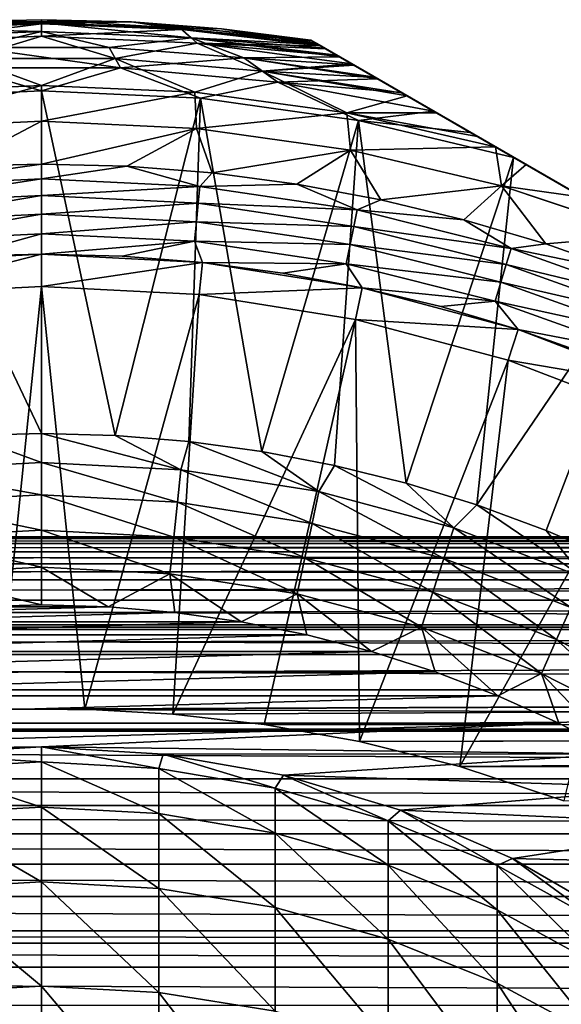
# Model space of a CAD drawing. Header units: metres. Extents: x -109 to 109, y -505 to 40.
# Tile 194 of 256: x -0.27 to 6.44, y -31.19 to -19. Entities that reach past the tile are written whole.
import ezdxf

# ---------------------------------------------------------------- set-up
doc = ezdxf.new("R2010")
doc.units = ezdxf.units.M
doc.layers.add('solid_K244224000C74', color=7, linetype='CONTINUOUS')

msp = doc.modelspace()

# ---------------------------------------------------------------- linework, layer by layer
at = {"layer": 'solid_K244224000C74'}
for points in [[(0, -19, 68.857361), (1.115605, -19.028303, 68.857361), (-1.115605, -19.028303, 53.269997)], [(-1.115605, -19.028303, 68.857361), (0, -19, 68.857361), (-1.115605, -19.028303, 53.269997)], [(0, -19.036936, 69.32666), (0, -19, 68.857361), (-1.115605, -19.028303, 68.857361)], [(1.719076, -19.104315, 69.32666), (1.115605, -19.028303, 68.857361), (0, -19, 68.857361)], [(1.719076, -19.104315, 69.32666), (0, -19, 68.857361), (0, -19.036936, 69.32666)], [(-1.930578, -19.291582, 51.584679), (-1.737776, -19.120312, 52.423187), (0, -19.051409, 52.423187)], [(0, -19.205906, 51.584679), (-1.930578, -19.291582, 51.584679), (0, -19.051409, 52.423187)], [(-1.719076, -19.104315, 69.32666), (-1.856246, -19.225956, 69.784859), (0.000001, -19.146976, 69.784859)], [(0, -19.051409, 52.423187), (-1.737776, -19.120312, 52.423187), (-1.115605, -19.028303, 53.269997)], [(0, -19.036936, 69.32666), (-1.115605, -19.028303, 68.857361), (-1.719076, -19.104315, 69.32666)], [(0, -19.036936, 69.32666), (-1.719076, -19.104315, 69.32666), (0.000001, -19.146976, 69.784859)], [(0, -19.051409, 52.423187), (-1.115605, -19.028303, 53.269997), (1.115605, -19.028303, 53.269997)], [(1.115605, -19.028303, 68.857361), (1.115605, -19.028303, 53.269997), (-1.115605, -19.028303, 53.269997)], [(1.737776, -19.120312, 52.423187), (0, -19.051409, 52.423187), (1.115605, -19.028303, 53.269997)], [(0, -19.036936, 69.32666), (0.000001, -19.146976, 69.784859), (1.856249, -19.225956, 69.784859)], [(1.719076, -19.104315, 69.32666), (0, -19.036936, 69.32666), (1.856249, -19.225956, 69.784859)], [(0, -19.205906, 51.584679), (0, -19.051409, 52.423187), (1.737776, -19.120312, 52.423187)], [(1.930578, -19.291582, 51.584679), (0, -19.205906, 51.584679), (1.737776, -19.120312, 52.423187)], [(1.115605, -19.028303, 53.269997), (3.335342, -19.254299, 68.857361), (3.335342, -19.254299, 53.269997)], [(2.22834, -19.113144, 68.857361), (3.335342, -19.254299, 68.857361), (1.115605, -19.028303, 53.269997)], [(1.737776, -19.120312, 52.423187), (1.115605, -19.028303, 53.269997), (3.335342, -19.254299, 53.269997)], [(1.115605, -19.028303, 68.857361), (2.22834, -19.113144, 68.857361), (1.115605, -19.028303, 53.269997)], [(1.719076, -19.104315, 69.32666), (2.22834, -19.113144, 68.857361), (1.115605, -19.028303, 68.857361)], [(1.719076, -19.104315, 69.32666), (3.423628, -19.305271, 69.32576), (2.22834, -19.113144, 68.857361)], [(1.719076, -19.104315, 69.32666), (1.856249, -19.225956, 69.784859), (3.423628, -19.305271, 69.32576)], [(1.737776, -19.120312, 52.423187), (3.335342, -19.254299, 53.269997), (3.355097, -19.265705, 52.929695)], [(1.737776, -19.120312, 52.423187), (3.355097, -19.265705, 52.929695), (3.415109, -19.300354, 52.58812)], [(1.737776, -19.120312, 52.423187), (3.415109, -19.300354, 52.58812), (3.458792, -19.325573, 52.423935)], [(1.930578, -19.291582, 51.584679), (1.737776, -19.120312, 52.423187), (3.458792, -19.325573, 52.423935)], [(2.22834, -19.113144, 68.857361), (3.423628, -19.305271, 69.32576), (3.40806, -19.296284, 69.282707)], [(2.22834, -19.113144, 68.857361), (3.40806, -19.296284, 69.282707), (3.353005, -19.264498, 69.067734)], [(2.22834, -19.113144, 68.857361), (3.353005, -19.264498, 69.067734), (3.335342, -19.254299, 68.857361)], [(-0.913091, -19.480564, 50.771175), (-1.930578, -19.291582, 51.584679), (0, -19.205906, 51.584679)], [(0.000001, -19.146976, 69.784859), (-1.856246, -19.225956, 69.784859), (-0.837698, -19.343603, 70.220169)], [(0.913091, -19.480564, 50.771175), (-0.913091, -19.480564, 50.771175), (0, -19.205906, 51.584679)], [(0.000001, -19.146976, 69.784859), (-0.837698, -19.343603, 70.220169), (0.837695, -19.343603, 70.220169)], [(0.913091, -19.480564, 50.771175), (0, -19.205906, 51.584679), (1.930578, -19.291582, 51.584679)], [(1.856249, -19.225956, 69.784859), (0.000001, -19.146976, 69.784859), (0.837695, -19.343603, 70.220169)], [(1.856249, -19.225956, 69.784859), (0.837695, -19.343603, 70.220169), (2.508081, -19.473022, 70.220169)], [(1.856249, -19.225956, 69.784859), (3.693843, -19.461281, 69.784462), (3.656061, -19.439466, 69.736313)], [(1.856249, -19.225956, 69.784859), (2.508081, -19.473022, 70.220169), (3.693843, -19.461281, 69.784462)], [(1.856249, -19.225956, 69.784859), (3.656061, -19.439466, 69.736313), (3.506612, -19.353182, 69.505981)], [(1.856249, -19.225956, 69.784859), (3.506612, -19.353182, 69.505981), (3.423628, -19.305271, 69.32576)], [(-0.837698, -19.343603, 70.220169), (-0.978901, -19.596153, 70.621857), (0.978891, -19.596153, 70.621857)], [(0.837695, -19.343603, 70.220169), (-0.837698, -19.343603, 70.220169), (0.978891, -19.596153, 70.621857)], [(2.508081, -19.473022, 70.220169), (0.837695, -19.343603, 70.220169), (0.978891, -19.596153, 70.621857)], [(2.732709, -19.63526, 50.771175), (0.913091, -19.480564, 50.771175), (1.930578, -19.291582, 51.584679)], [(1.930578, -19.291582, 51.584679), (3.458792, -19.325573, 52.423935), (3.51819, -19.359867, 52.242714)], [(1.930578, -19.291582, 51.584679), (3.51819, -19.359867, 52.242714), (3.668251, -19.446505, 51.8936)], [(1.930578, -19.291582, 51.584679), (3.668251, -19.446505, 51.8936), (3.842588, -19.547157, 51.585159)], [(2.732709, -19.63526, 50.771175), (1.930578, -19.291582, 51.584679), (3.842588, -19.547157, 51.585159)], [(3.335342, -19.254299, 68.857361), (17.164658, -27.238659, 68.857361), (17.164658, -27.238659, 53.269997)], [(3.335342, -19.254299, 68.857361), (3.353005, -19.264498, 69.067734), (17.164658, -27.238659, 68.857361)], [(3.335342, -19.254299, 53.269997), (3.335342, -19.254299, 68.857361), (17.164658, -27.238659, 53.269997)], [(17.144903, -27.227253, 52.929695), (3.335342, -19.254299, 53.269997), (17.164658, -27.238659, 53.269997)], [(17.144903, -27.227253, 52.929695), (3.355097, -19.265705, 52.929695), (3.335342, -19.254299, 53.269997)], [(3.353005, -19.264498, 69.067734), (17.146996, -27.22846, 69.067726), (17.164658, -27.238659, 68.857361)], [(3.353005, -19.264498, 69.067734), (3.40806, -19.296284, 69.282707), (17.146996, -27.22846, 69.067726)], [(17.08489, -27.192606, 52.58812), (3.415109, -19.300354, 52.58812), (3.355097, -19.265705, 52.929695)], [(17.144903, -27.227253, 52.929695), (17.08489, -27.192606, 52.58812), (3.355097, -19.265705, 52.929695)], [(3.40806, -19.296284, 69.282707), (17.091932, -27.196671, 69.282722), (17.146996, -27.22846, 69.067726)], [(3.40806, -19.296284, 69.282707), (3.423628, -19.305271, 69.32576), (17.091932, -27.196671, 69.282722)], [(17.041208, -27.167385, 52.423935), (3.458792, -19.325573, 52.423935), (3.415109, -19.300354, 52.58812)], [(17.08489, -27.192606, 52.58812), (17.041208, -27.167385, 52.423935), (3.415109, -19.300354, 52.58812)], [(3.423628, -19.305271, 69.32576), (17.07637, -27.187685, 69.32576), (17.091932, -27.196671, 69.282722)], [(3.423628, -19.305271, 69.32576), (3.506612, -19.353182, 69.505981), (17.07637, -27.187685, 69.32576)], [(16.98181, -27.133091, 52.242714), (3.51819, -19.359867, 52.242714), (3.458792, -19.325573, 52.423935)], [(17.041208, -27.167385, 52.423935), (16.98181, -27.133091, 52.242714), (3.458792, -19.325573, 52.423935)], [(3.506612, -19.353182, 69.505981), (16.993364, -27.139763, 69.506027), (17.07637, -27.187685, 69.32576)], [(3.506612, -19.353182, 69.505981), (3.656061, -19.439466, 69.736313), (16.993364, -27.139763, 69.506027)], [(16.831749, -27.046453, 51.8936), (3.668251, -19.446505, 51.8936), (3.51819, -19.359867, 52.242714)], [(16.98181, -27.133091, 52.242714), (16.831749, -27.046453, 51.8936), (3.51819, -19.359867, 52.242714)], [(0, -19.813505, 49.994743), (-1.898869, -19.898771, 49.994743), (-0.913091, -19.480564, 50.771175)], [(0, -19.813505, 49.994743), (-0.913091, -19.480564, 50.771175), (0.913091, -19.480564, 50.771175)], [(1.898869, -19.898771, 49.994743), (0, -19.813505, 49.994743), (0.913091, -19.480564, 50.771175)], [(1.898869, -19.898771, 49.994743), (0.913091, -19.480564, 50.771175), (2.732709, -19.63526, 50.771175)], [(2.508081, -19.473022, 70.220169), (0.978891, -19.596153, 70.621857), (2.92851, -19.774857, 70.621857)], [(2.508081, -19.473022, 70.220169), (3.861831, -19.558268, 69.968246), (3.693843, -19.461281, 69.784462)], [(2.508081, -19.473022, 70.220169), (4.159984, -19.730406, 70.220238), (4.127224, -19.711493, 70.195801)], [(2.508081, -19.473022, 70.220169), (2.92851, -19.774857, 70.621857), (4.159984, -19.730406, 70.220238)], [(2.508081, -19.473022, 70.220169), (4.127224, -19.711493, 70.195801), (3.861831, -19.558268, 69.968246)], [(3.656061, -19.439466, 69.736313), (16.84392, -27.05348, 69.736336), (16.993364, -27.139763, 69.506027)], [(3.656061, -19.439466, 69.736313), (3.693843, -19.461281, 69.784462), (16.84392, -27.05348, 69.736336)], [(16.657412, -26.945801, 51.585159), (3.842588, -19.547157, 51.585159), (3.668251, -19.446505, 51.8936)], [(16.831749, -27.046453, 51.8936), (16.657412, -26.945801, 51.585159), (3.668251, -19.446505, 51.8936)], [(3.693843, -19.461281, 69.784462), (16.806156, -27.031677, 69.784462), (16.84392, -27.05348, 69.736336)], [(3.693843, -19.461281, 69.784462), (3.861831, -19.558268, 69.968246), (16.806156, -27.031677, 69.784462)], [(-0.978901, -19.596153, 70.621857), (-1.971576, -19.9709, 70.978676), (0.000001, -19.878679, 70.978676)], [(0.978891, -19.596153, 70.621857), (-0.978901, -19.596153, 70.621857), (0.000001, -19.878679, 70.978676)], [(0.978891, -19.596153, 70.621857), (0.000001, -19.878679, 70.978676), (1.971577, -19.9709, 70.978676)], [(2.92851, -19.774857, 70.621857), (0.978891, -19.596153, 70.621857), (1.971577, -19.9709, 70.978676)], [(2.732709, -19.63526, 50.771175), (3.842588, -19.547157, 51.585159), (3.87168, -19.563953, 51.539776)], [(2.732709, -19.63526, 50.771175), (3.87168, -19.563953, 51.539776), (4.136624, -19.716921, 51.181793)], [(16.628321, -26.929005, 51.539776), (3.87168, -19.563953, 51.539776), (3.842588, -19.547157, 51.585159)], [(16.657412, -26.945801, 51.585159), (16.628321, -26.929005, 51.539776), (3.842588, -19.547157, 51.585159)], [(3.861831, -19.558268, 69.968246), (16.638172, -26.934692, 69.968246), (16.806156, -27.031677, 69.784462)], [(3.861831, -19.558268, 69.968246), (4.127224, -19.711493, 70.195801), (16.638172, -26.934692, 69.968246)], [(16.363377, -26.776039, 51.181793), (4.136624, -19.716921, 51.181793), (3.87168, -19.563953, 51.539776)], [(16.628321, -26.929005, 51.539776), (16.363377, -26.776039, 51.181793), (3.87168, -19.563953, 51.539776)], [(3.782453, -20.153883, 49.994743), (1.898869, -19.898771, 49.994743), (2.732709, -19.63526, 50.771175)], [(2.732709, -19.63526, 50.771175), (4.136624, -19.716921, 51.181793), (4.472976, -19.911112, 50.821983)], [(2.732709, -19.63526, 50.771175), (4.472976, -19.911112, 50.821983), (4.526681, -19.94212, 50.771214)], [(3.782453, -20.153883, 49.994743), (2.732709, -19.63526, 50.771175), (4.526681, -19.94212, 50.771214)], [(2.92851, -19.774857, 70.621857), (4.454929, -19.900694, 70.414139), (4.159984, -19.730406, 70.220238)], [(4.127224, -19.711493, 70.195801), (16.37281, -26.781487, 70.195778), (16.638172, -26.934692, 69.968246)], [(4.127224, -19.711493, 70.195801), (4.159984, -19.730406, 70.220238), (16.37281, -26.781487, 70.195778)], [(16.027025, -26.581846, 50.821987), (4.472976, -19.911112, 50.821983), (4.136624, -19.716921, 51.181793)], [(16.363377, -26.776039, 51.181793), (16.027025, -26.581846, 50.821987), (4.136624, -19.716921, 51.181793)], [(4.159984, -19.730406, 70.220238), (16.340017, -26.762552, 70.220238), (16.37281, -26.781487, 70.195778)], [(4.159984, -19.730406, 70.220238), (4.454929, -19.900694, 70.414139), (16.340017, -26.762552, 70.220238)], [(0, -19.813505, 49.994743), (-0.000003, -20.257593, 49.266903), (-1.920854, -20.346725, 49.266903)], [(0, -19.813505, 49.994743), (-1.920854, -20.346725, 49.266903), (-1.898869, -19.898771, 49.994743)], [(1.898869, -19.898771, 49.994743), (-0.000003, -20.257593, 49.266903), (0, -19.813505, 49.994743)], [(2.92851, -19.774857, 70.621857), (1.971577, -19.9709, 70.978676), (3.925935, -20.246754, 70.978676)], [(2.92851, -19.774857, 70.621857), (3.925935, -20.246754, 70.978676), (4.853219, -20.130646, 70.621895)], [(2.92851, -19.774857, 70.621857), (4.853219, -20.130646, 70.621895), (4.454929, -19.900694, 70.414139)], [(0.000001, -24.121321, 75.221321), (0.000001, -19.878679, 70.978676), (-1.971576, -19.9709, 70.978676)], [(-0.913793, -24.146074, 75.221321), (0.000001, -24.121321, 75.221321), (-1.971576, -19.9709, 70.978676)], [(1.898869, -19.898771, 49.994743), (1.920847, -20.346724, 49.266903), (-0.000003, -20.257593, 49.266903)], [(0.913796, -24.146074, 75.221321), (1.971577, -19.9709, 70.978676), (0.000001, -19.878679, 70.978676)], [(0.000001, -24.121321, 75.221321), (0.913796, -24.146074, 75.221321), (0.000001, -19.878679, 70.978676)], [(0.913796, -24.146074, 75.221321), (1.82491, -24.220264, 75.221321), (1.971577, -19.9709, 70.978676)], [(1.82491, -24.220264, 75.221321), (2.730671, -24.343672, 75.221321), (1.971577, -19.9709, 70.978676)], [(3.782453, -20.153883, 49.994743), (1.920847, -20.346724, 49.266903), (1.898869, -19.898771, 49.994743)], [(2.730671, -24.343672, 75.221321), (3.925935, -20.246754, 70.978676), (1.971577, -19.9709, 70.978676)], [(3.782453, -20.153883, 49.994743), (4.526681, -19.94212, 50.771214), (4.890851, -20.152372, 50.465561)], [(4.454929, -19.900694, 70.414139), (15.64678, -26.362312, 70.621895), (16.045139, -26.592304, 70.414101)], [(4.454929, -19.900694, 70.414139), (4.853219, -20.130646, 70.621895), (15.64678, -26.362312, 70.621895)], [(4.454929, -19.900694, 70.414139), (16.045139, -26.592304, 70.414101), (16.340017, -26.762552, 70.220238)], [(15.973318, -26.550838, 50.771214), (4.526681, -19.94212, 50.771214), (4.472976, -19.911112, 50.821983)], [(16.027025, -26.581846, 50.821987), (15.973318, -26.550838, 50.771214), (4.472976, -19.911112, 50.821983)], [(15.609151, -26.340586, 50.465561), (4.890851, -20.152372, 50.465561), (4.526681, -19.94212, 50.771214)], [(15.973318, -26.550838, 50.771214), (15.609151, -26.340586, 50.465561), (4.526681, -19.94212, 50.771214)], [(3.782453, -20.153883, 49.994743), (3.82519, -20.613354, 49.266903), (1.920847, -20.346724, 49.266903)], [(3.782453, -20.153883, 49.994743), (4.890851, -20.152372, 50.465561), (5.398275, -20.445335, 50.121208)], [(3.782453, -20.153883, 49.994743), (5.398275, -20.445335, 50.121208), (5.621647, -20.574299, 49.992058)], [(3.782453, -20.153883, 49.994743), (5.621647, -20.574299, 49.992058), (3.82519, -20.613354, 49.266903)], [(4.853219, -20.130646, 70.621895), (3.925935, -20.246754, 70.978676), (5.310103, -20.394428, 70.808586)], [(4.853219, -20.130646, 70.621895), (5.310103, -20.394428, 70.808586), (15.64678, -26.362312, 70.621895)], [(15.10173, -26.047626, 50.121212), (5.398275, -20.445335, 50.121208), (4.890851, -20.152372, 50.465561)], [(15.609151, -26.340586, 50.465561), (15.10173, -26.047626, 50.121212), (4.890851, -20.152372, 50.465561)], [(-1.920854, -20.346725, 49.266903), (-0.000003, -20.257593, 49.266903), (-1.057903, -20.814009, 48.599087)], [(-0.000003, -20.257593, 49.266903), (0, -20.786306, 48.599087), (-1.057903, -20.814009, 48.599087)], [(-0.000003, -20.257593, 49.266903), (1.920847, -20.346724, 49.266903), (0, -20.786306, 48.599087)], [(1.920847, -20.346724, 49.266903), (1.057903, -20.814009, 48.599087), (0, -20.786306, 48.599087)], [(1.920847, -20.346724, 49.266903), (2.112906, -20.897038, 48.599087), (1.057903, -20.814009, 48.599087)], [(1.920847, -20.346724, 49.266903), (3.82519, -20.613354, 49.266903), (2.112906, -20.897038, 48.599087)], [(2.730671, -24.343672, 75.221321), (3.628422, -24.515936, 75.221321), (3.925935, -20.246754, 70.978676)], [(3.628422, -24.515936, 75.221321), (4.515531, -24.736549, 75.221321), (3.925935, -20.246754, 70.978676)], [(4.515531, -24.736549, 75.221321), (5.84601, -20.703835, 70.978676), (3.925935, -20.246754, 70.978676)], [(5.310103, -20.394428, 70.808586), (3.925935, -20.246754, 70.978676), (5.84601, -20.703835, 70.978676)], [(5.310103, -20.394428, 70.808586), (5.84601, -20.703835, 70.978676), (15.189973, -26.098574, 70.808563)], [(5.310103, -20.394428, 70.808586), (15.189973, -26.098574, 70.808563), (15.64678, -26.362312, 70.621895)], [(14.878353, -25.918659, 49.992058), (5.621647, -20.574299, 49.992058), (5.398275, -20.445335, 50.121208)], [(15.10173, -26.047626, 50.121212), (14.878353, -25.918659, 49.992058), (5.398275, -20.445335, 50.121208)], [(3.82519, -20.613354, 49.266903), (5.621647, -20.574299, 49.992058), (5.696658, -21.055187, 49.266903)], [(14.500221, -25.700346, 49.799999), (5.999789, -20.79262, 49.799995), (5.621647, -20.574299, 49.992058)], [(5.696658, -21.055187, 49.266903), (5.621647, -20.574299, 49.992058), (5.999789, -20.79262, 49.799995)], [(14.878353, -25.918659, 49.992058), (14.500221, -25.700346, 49.799999), (5.621647, -20.574299, 49.992058)], [(3.82519, -20.613354, 49.266903), (3.162118, -21.03517, 48.599087), (2.112906, -20.897038, 48.599087)], [(3.82519, -20.613354, 49.266903), (4.202663, -21.228024, 48.599087), (3.162118, -21.03517, 48.599087)], [(3.82519, -20.613354, 49.266903), (5.696658, -21.055187, 49.266903), (4.202663, -21.228024, 48.599087)], [(4.515531, -24.736549, 75.221321), (5.389395, -25.004868, 75.221321), (5.84601, -20.703835, 70.978676)], [(5.389395, -25.004868, 75.221321), (7.622264, -21.729355, 71.376678), (5.84601, -20.703835, 70.978676)], [(14.65399, -25.789124, 70.978676), (5.84601, -20.703835, 70.978676), (7.622264, -21.729355, 71.376678)], [(15.189973, -26.098574, 70.808563), (5.84601, -20.703835, 70.978676), (14.65399, -25.789124, 70.978676)], [(-1.963448, -21.064774, 48.427227), (-1.057903, -20.814009, 48.599087), (0, -20.786306, 48.599087)], [(0, -20.968317, 48.427227), (-1.963448, -21.064774, 48.427227), (0, -20.786306, 48.599087)], [(0, -20.968317, 48.427227), (0, -20.786306, 48.599087), (1.057903, -20.814009, 48.599087)], [(1.963448, -21.064774, 48.427227), (0, -20.968317, 48.427227), (1.057903, -20.814009, 48.599087)], [(1.963448, -21.064774, 48.427227), (1.057903, -20.814009, 48.599087), (2.112906, -20.897038, 48.599087)], [(5.696658, -21.055187, 49.266903), (5.999789, -20.79262, 49.799995), (6.696323, -21.194763, 49.51371)], [(13.803698, -25.298208, 49.513718), (6.696323, -21.194763, 49.51371), (5.999789, -20.79262, 49.799995)], [(14.500221, -25.700346, 49.799999), (13.803698, -25.298208, 49.513718), (5.999789, -20.79262, 49.799995)], [(1.963448, -21.064774, 48.427227), (2.112906, -20.897038, 48.599087), (3.162118, -21.03517, 48.599087)], [(-1.942969, -21.272705, 48.287544), (-1.963448, -21.064774, 48.427227), (0, -20.968317, 48.427227)], [(0, -21.177252, 48.287544), (-1.942969, -21.272705, 48.287544), (0, -20.968317, 48.427227)], [(0, -21.177252, 48.287544), (0, -20.968317, 48.427227), (1.963448, -21.064774, 48.427227)], [(1.942969, -21.272705, 48.287544), (0, -21.177252, 48.287544), (1.963448, -21.064774, 48.427227)], [(1.942969, -21.272705, 48.287544), (1.963448, -21.064774, 48.427227), (3.907988, -21.35322, 48.427227)], [(3.907988, -21.35322, 48.427227), (1.963448, -21.064774, 48.427227), (3.162118, -21.03517, 48.599087)], [(3.907988, -21.35322, 48.427227), (3.162118, -21.03517, 48.599087), (4.202663, -21.228024, 48.599087)], [(5.696658, -21.055187, 49.266903), (5.231689, -21.475071, 48.599087), (4.202663, -21.228024, 48.599087)], [(5.696658, -21.055187, 49.266903), (6.246375, -21.775635, 48.599087), (5.231689, -21.475071, 48.599087)], [(5.696658, -21.055187, 49.266903), (6.696323, -21.194763, 49.51371), (7.484504, -21.649818, 49.274014)], [(5.696658, -21.055187, 49.266903), (7.484504, -21.649818, 49.274014), (7.517076, -21.668625, 49.265759)], [(5.696658, -21.055187, 49.266903), (7.517076, -21.668625, 49.265759), (6.246375, -21.775635, 48.599087)], [(-1.920491, -21.500925, 48.184708), (-1.942969, -21.272705, 48.287544), (0, -21.177252, 48.287544)], [(0, -21.406578, 48.184708), (-1.920491, -21.500925, 48.184708), (0, -21.177252, 48.287544)], [(0, -21.406578, 48.184708), (0, -21.177252, 48.287544), (1.942969, -21.272705, 48.287544)], [(1.920491, -21.500925, 48.184708), (0, -21.406578, 48.184708), (1.942969, -21.272705, 48.287544)], [(1.920491, -21.500925, 48.184708), (1.942969, -21.272705, 48.287544), (3.867226, -21.558142, 48.287544)], [(3.867226, -21.558142, 48.287544), (1.942969, -21.272705, 48.287544), (3.907988, -21.35322, 48.427227)], [(3.907988, -21.35322, 48.427227), (4.202663, -21.228024, 48.599087), (5.231689, -21.475071, 48.599087)], [(-1.896646, -21.743031, 48.121601), (-1.920491, -21.500925, 48.184708), (0, -21.406578, 48.184708)], [(0, -21.649853, 48.121601), (-1.896646, -21.743031, 48.121601), (0, -21.406578, 48.184708)], [(0, -21.649853, 48.121601), (0, -21.406578, 48.184708), (1.920491, -21.500925, 48.184708)], [(3.867226, -21.558142, 48.287544), (3.907988, -21.35322, 48.427227), (5.814891, -21.830873, 48.427227)], [(5.814891, -21.830873, 48.427227), (3.907988, -21.35322, 48.427227), (5.231689, -21.475071, 48.599087)], [(1.896646, -21.743031, 48.121601), (0, -21.649853, 48.121601), (1.920491, -21.500925, 48.184708)], [(1.896646, -21.743031, 48.121601), (1.920491, -21.500925, 48.184708), (3.822487, -21.78306, 48.184708)], [(3.822487, -21.78306, 48.184708), (1.920491, -21.500925, 48.184708), (3.867226, -21.558142, 48.287544)], [(3.822487, -21.78306, 48.184708), (3.867226, -21.558142, 48.287544), (5.75424, -22.030813, 48.287544)], [(5.75424, -22.030813, 48.287544), (3.867226, -21.558142, 48.287544), (5.814891, -21.830873, 48.427227)], [(5.814891, -21.830873, 48.427227), (5.231689, -21.475071, 48.599087), (6.246375, -21.775635, 48.599087)], [(-0.999765, -21.926184, 48.099998), (-1.896646, -21.743031, 48.121601), (0, -21.649853, 48.121601)], [(0, -21.9, 48.099998), (-0.999765, -21.926184, 48.099998), (0, -21.649853, 48.121601)], [(0, -21.9, 48.099998), (0, -21.649853, 48.121601), (1.896646, -21.743031, 48.121601)], [(7.24394, -22.128891, 48.599087), (6.246375, -21.775635, 48.599087), (7.517076, -21.668625, 49.265759)], [(0.999765, -21.926184, 48.099998), (0, -21.9, 48.099998), (1.896646, -21.743031, 48.121601)], [(1.996553, -22.004639, 48.099998), (0.999765, -21.926184, 48.099998), (1.896646, -21.743031, 48.121601)], [(3.775026, -22.021662, 48.121601), (1.896646, -21.743031, 48.121601), (3.822487, -21.78306, 48.184708)], [(1.996553, -22.004639, 48.099998), (1.896646, -21.743031, 48.121601), (3.775026, -22.021662, 48.121601)], [(3.775026, -22.021662, 48.121601), (3.822487, -21.78306, 48.184708), (5.68767, -22.250263, 48.184708)], [(5.68767, -22.250263, 48.184708), (3.822487, -21.78306, 48.184708), (5.75424, -22.030813, 48.287544)], [(5.389395, -25.004868, 75.221321), (6.247451, -25.320103, 75.221321), (7.622264, -21.729355, 71.376678)], [(5.814891, -21.830873, 48.427227), (6.246375, -21.775635, 48.599087), (7.24394, -22.128891, 48.599087)], [(6.247451, -25.320103, 75.221321), (7.087182, -25.68133, 75.221321), (7.622264, -21.729355, 71.376678)], [(-1.996553, -22.004639, 53.099995), (0, -21.9, 53.099995), (-1.954682, -22.402441, 53.499996)], [(0, -21.9, 48.099998), (0, -21.9, 53.099995), (-1.996553, -22.004639, 53.099995)], [(0, -21.9, 48.099998), (-1.996553, -22.004639, 53.099995), (-0.999765, -21.926184, 48.099998)], [(0, -21.9, 53.099995), (0, -22.299999, 53.499996), (-1.954682, -22.402441, 53.499996)], [(0, -21.9, 53.099995), (1.996553, -22.004639, 53.099995), (0, -22.299999, 53.499996)], [(1.996553, -22.004639, 48.099998), (1.996553, -22.004639, 53.099995), (0, -21.9, 53.099995)], [(0.999765, -21.926184, 48.099998), (0, -21.9, 53.099995), (0, -21.9, 48.099998)], [(1.996553, -22.004639, 48.099998), (0, -21.9, 53.099995), (0.999765, -21.926184, 48.099998)], [(5.75424, -22.030813, 48.287544), (5.814891, -21.830873, 48.427227), (7.665793, -22.493137, 48.427227)], [(7.665793, -22.493137, 48.427227), (5.814891, -21.830873, 48.427227), (7.24394, -22.128891, 48.599087)], [(1.996553, -22.004639, 53.099995), (1.954682, -22.402441, 53.499996), (0, -22.299999, 53.499996)], [(1.996553, -22.004639, 53.099995), (3.970964, -22.317348, 53.099995), (1.954682, -22.402441, 53.499996)], [(3.970964, -22.317348, 48.099998), (3.970964, -22.317348, 53.099995), (1.996553, -22.004639, 53.099995)], [(2.987838, -22.135143, 48.099998), (1.996553, -22.004639, 53.099995), (1.996553, -22.004639, 48.099998)], [(3.970964, -22.317348, 48.099998), (1.996553, -22.004639, 53.099995), (2.987838, -22.135143, 48.099998)], [(2.987838, -22.135143, 48.099998), (1.996553, -22.004639, 48.099998), (3.775026, -22.021662, 48.121601)], [(3.970964, -22.317348, 48.099998), (2.987838, -22.135143, 48.099998), (3.775026, -22.021662, 48.121601)], [(5.617051, -22.483065, 48.121601), (3.775026, -22.021662, 48.121601), (5.68767, -22.250263, 48.184708)], [(3.970964, -22.317348, 48.099998), (3.775026, -22.021662, 48.121601), (5.617051, -22.483065, 48.121601)], [(5.68767, -22.250263, 48.184708), (5.75424, -22.030813, 48.287544), (7.585837, -22.686169, 48.287544)], [(7.585837, -22.686169, 48.287544), (5.75424, -22.030813, 48.287544), (7.665793, -22.493137, 48.427227)], [(5.617051, -22.483065, 48.121601), (5.68767, -22.250263, 48.184708), (7.498078, -22.898037, 48.184708)], [(7.498078, -22.898037, 48.184708), (5.68767, -22.250263, 48.184708), (7.585837, -22.686169, 48.287544)], [(0, -22.299999, 27.37269), (-0.536892, -27.534481, 7.876534), (-1.954808, -22.402454, 27.37269)], [(-1.954808, -22.402454, 27.37269), (-1.954682, -22.402441, 53.499996), (0, -22.299999, 53.499996)], [(0, -22.299999, 27.37269), (-1.954808, -22.402454, 27.37269), (0, -22.299999, 53.499996)], [(0, -22.299999, 27.37269), (0.538233, -27.534519, 7.8766), (-0.536892, -27.534481, 7.876534)], [(1.954808, -22.402454, 27.37269), (0.538233, -27.534519, 7.8766), (0, -22.299999, 27.37269)], [(0, -22.299999, 27.37269), (0, -22.299999, 53.499996), (1.954682, -22.402441, 53.499996)], [(1.954808, -22.402454, 27.37269), (0, -22.299999, 27.37269), (1.954682, -22.402441, 53.499996)], [(1.954808, -22.402454, 27.37269), (1.627952, -27.594921, 7.978965), (0.538233, -27.534519, 7.8766)], [(3.887801, -22.708609, 27.37269), (1.627952, -27.594921, 7.978965), (1.954808, -22.402454, 27.37269)], [(3.970964, -22.317348, 53.099995), (3.887949, -22.708639, 53.499996), (1.954682, -22.402441, 53.499996)], [(1.954808, -22.402454, 27.37269), (1.954682, -22.402441, 53.499996), (3.887949, -22.708639, 53.499996)], [(3.887801, -22.708609, 27.37269), (1.954808, -22.402454, 27.37269), (3.887949, -22.708639, 53.499996)], [(3.970964, -22.317348, 53.099995), (5.902358, -22.834864, 53.099995), (3.887949, -22.708639, 53.499996)], [(5.902358, -22.834864, 48.099998), (5.902358, -22.834864, 53.099995), (3.970964, -22.317348, 53.099995)], [(4.943464, -22.550821, 48.099998), (3.970964, -22.317348, 53.099995), (3.970964, -22.317348, 48.099998)], [(5.902358, -22.834864, 48.099998), (3.970964, -22.317348, 53.099995), (4.943464, -22.550821, 48.099998)], [(4.943464, -22.550821, 48.099998), (3.970964, -22.317348, 48.099998), (5.617051, -22.483065, 48.121601)], [(5.902358, -22.834864, 48.099998), (4.943464, -22.550821, 48.099998), (5.617051, -22.483065, 48.121601)], [(7.404981, -23.122795, 48.121601), (5.617051, -22.483065, 48.121601), (7.498078, -22.898037, 48.184708)], [(5.902358, -22.834864, 48.099998), (5.617051, -22.483065, 48.121601), (7.404981, -23.122795, 48.121601)], [(3.887801, -22.708609, 27.37269), (2.756049, -27.722939, 8.190216), (1.627952, -27.594921, 7.978965)], [(3.887801, -22.708609, 27.37269), (3.938676, -27.932297, 8.520279), (2.756049, -27.722939, 8.190216)], [(5.778753, -23.215286, 27.37269), (3.938676, -27.932297, 8.520279), (3.887801, -22.708609, 27.37269)], [(3.887801, -22.708609, 27.37269), (3.887949, -22.708639, 53.499996), (5.778618, -23.215242, 53.499996)], [(5.778753, -23.215286, 27.37269), (3.887801, -22.708609, 27.37269), (5.778618, -23.215242, 53.499996)], [(5.902358, -22.834864, 53.099995), (5.778618, -23.215242, 53.499996), (3.887949, -22.708639, 53.499996)], [(5.902358, -22.834864, 53.099995), (7.768609, -23.551254, 53.099995), (5.778618, -23.215242, 53.499996)], [(7.768609, -23.551254, 48.099998), (7.768609, -23.551254, 53.099995), (5.902358, -22.834864, 53.099995)], [(6.844885, -23.168636, 48.099998), (5.902358, -22.834864, 53.099995), (5.902358, -22.834864, 48.099998)], [(7.768609, -23.551254, 48.099998), (5.902358, -22.834864, 53.099995), (6.844885, -23.168636, 48.099998)], [(6.844885, -23.168636, 48.099998), (5.902358, -22.834864, 48.099998), (7.404981, -23.122795, 48.121601)], [(5.778753, -23.215286, 27.37269), (5.179959, -28.240974, 8.975926), (3.938676, -27.932297, 8.520279)], [(7.605884, -23.91666, 27.37269), (5.179959, -28.240974, 8.975926), (5.778753, -23.215286, 27.37269)], [(5.778753, -23.215286, 27.37269), (5.778618, -23.215242, 53.499996), (7.605975, -23.9167, 53.499996)], [(7.768609, -23.551254, 53.099995), (7.605975, -23.9167, 53.499996), (5.778618, -23.215242, 53.499996)], [(7.605884, -23.91666, 27.37269), (5.778753, -23.215286, 27.37269), (7.605975, -23.9167, 53.499996)], [(7.605884, -23.91666, 27.37269), (6.467905, -28.667944, 9.554076), (5.179959, -28.240974, 8.975926)], [(0, -24.479284, 75.527054), (0.000001, -24.121321, 75.221321), (-0.913793, -24.146074, 75.221321)], [(0, -24.479284, 75.527054), (1.726885, -24.569788, 75.527054), (0.000001, -24.121321, 75.221321)], [(1.726885, -24.569788, 75.527054), (0.913796, -24.146074, 75.221321), (0.000001, -24.121321, 75.221321)], [(-1.726885, -24.569788, 75.527054), (0, -24.479284, 75.527054), (-0.913793, -24.146074, 75.221321)], [(1.726885, -24.569788, 75.527054), (1.82491, -24.220264, 75.221321), (0.913796, -24.146074, 75.221321)], [(1.726885, -24.569788, 75.527054), (3.43485, -24.840302, 75.527054), (1.82491, -24.220264, 75.221321)], [(3.43485, -24.840302, 75.527054), (2.730671, -24.343672, 75.221321), (1.82491, -24.220264, 75.221321)], [(3.43485, -24.840302, 75.527054), (3.628422, -24.515936, 75.221321), (2.730671, -24.343672, 75.221321)], [(0, -24.881088, 75.773232), (0, -24.479284, 75.527054), (-1.726885, -24.569788, 75.527054)], [(1.684885, -24.969391, 75.773232), (1.726885, -24.569788, 75.527054), (0, -24.479284, 75.527054)], [(0, -24.881088, 75.773232), (1.684885, -24.969391, 75.773232), (0, -24.479284, 75.527054)], [(-1.684885, -24.969391, 75.773232), (0, -24.881088, 75.773232), (-1.726885, -24.569788, 75.527054)], [(1.684885, -24.969391, 75.773232), (3.35131, -25.233326, 75.773232), (1.726885, -24.569788, 75.527054)], [(3.35131, -25.233326, 75.773232), (3.43485, -24.840302, 75.527054), (1.726885, -24.569788, 75.527054)], [(3.43485, -24.840302, 75.527054), (5.105182, -25.287867, 75.527054), (3.628422, -24.515936, 75.221321)], [(5.105182, -25.287867, 75.527054), (4.515531, -24.736549, 75.221321), (3.628422, -24.515936, 75.221321)], [(5.105182, -25.287867, 75.527054), (5.389395, -25.004868, 75.221321), (4.515531, -24.736549, 75.221321)], [(3.35131, -25.233326, 75.773232), (4.981018, -25.670004, 75.773232), (3.43485, -24.840302, 75.527054)], [(4.981018, -25.670004, 75.773232), (5.105182, -25.287867, 75.527054), (3.43485, -24.840302, 75.527054)], [(0, -25.316486, 75.953461), (0, -24.881088, 75.773232), (-1.684885, -24.969391, 75.773232)], [(-1.639374, -25.402403, 75.953461), (0, -25.316486, 75.953461), (-1.684885, -24.969391, 75.773232)], [(1.639374, -25.402403, 75.953461), (1.684885, -24.969391, 75.773232), (0, -24.881088, 75.773232)], [(0, -25.316486, 75.953461), (1.639374, -25.402403, 75.953461), (0, -24.881088, 75.773232)], [(1.639374, -25.402403, 75.953461), (3.260786, -25.659208, 75.953461), (1.684885, -24.969391, 75.773232)], [(3.260786, -25.659208, 75.953461), (3.35131, -25.233326, 75.773232), (1.684885, -24.969391, 75.773232)], [(5.105182, -25.287867, 75.527054), (6.71958, -25.907576, 75.527054), (5.389395, -25.004868, 75.221321)], [(6.71958, -25.907576, 75.527054), (6.247451, -25.320103, 75.221321), (5.389395, -25.004868, 75.221321)], [(0, -25.774734, 76.063286), (0, -25.316486, 75.953461), (-1.639374, -25.402403, 75.953461)], [(1.591474, -25.858139, 76.063286), (1.639374, -25.402403, 75.953461), (0, -25.316486, 75.953461)], [(0, -25.774734, 76.063286), (1.591474, -25.858139, 76.063286), (0, -25.316486, 75.953461)], [(3.260786, -25.659208, 75.953461), (4.846472, -26.084091, 75.953461), (3.35131, -25.233326, 75.773232)], [(4.846472, -26.084091, 75.953461), (4.981018, -25.670004, 75.773232), (3.35131, -25.233326, 75.773232)], [(4.981018, -25.670004, 75.773232), (6.556152, -26.274643, 75.773232), (5.105182, -25.287867, 75.527054)], [(6.556152, -26.274643, 75.773232), (6.71958, -25.907576, 75.527054), (5.105182, -25.287867, 75.527054)], [(6.71958, -25.907576, 75.527054), (7.087182, -25.68133, 75.221321), (6.247451, -25.320103, 75.221321)], [(55.926239, -25.419962, 0.788923), (-55.926239, -25.419962, 0.788929), (-56.00713, -25.481115, 1.588776)], [(56.00713, -25.481113, 1.588767), (55.926239, -25.419962, 0.788923), (-56.00713, -25.481115, 1.588776)], [(56.007065, -25.48107, -1.588323), (-56.007065, -25.481068, -1.588315), (-55.92625, -25.419952, -0.788734)], [(55.92625, -25.419952, -0.788741), (-55.92625, -25.419952, -0.788734), (-55.900002, -25.4)], [(55.92625, -25.419952, -0.788741), (56.007065, -25.48107, -1.588323), (-55.92625, -25.419952, -0.788734)], [(55.900002, -25.4), (-55.900002, -25.4), (-55.926239, -25.419962, 0.788929)], [(55.926239, -25.419962, 0.788923), (55.900002, -25.4), (-55.926239, -25.419962, 0.788929)], [(55.900002, -25.4), (55.92625, -25.419952, -0.788741), (-55.900002, -25.4)], [(-1.591474, -25.858139, 76.063286), (0, -25.774734, 76.063286), (-1.639374, -25.402403, 75.953461)], [(1.591474, -25.858139, 76.063286), (3.165511, -26.107443, 76.063286), (1.639374, -25.402403, 75.953461)], [(3.165511, -26.107443, 76.063286), (3.260786, -25.659208, 75.953461), (1.639374, -25.402403, 75.953461)], [(56.145168, -25.585571, 2.399036), (-56.145168, -25.585573, 2.399046), (-56.343472, -25.735743, 3.219076)], [(56.343468, -25.735741, 3.219064), (56.145168, -25.585571, 2.399036), (-56.343472, -25.735743, 3.219076)], [(56.343189, -25.735518, -3.218012), (-56.343185, -25.735516, -3.218002), (-56.144997, -25.585453, -2.398275)], [(56.00713, -25.481113, 1.588767), (-56.00713, -25.481115, 1.588776), (-56.145168, -25.585573, 2.399046)], [(56.145168, -25.585571, 2.399036), (56.00713, -25.481113, 1.588767), (-56.145168, -25.585573, 2.399046)], [(56.145, -25.585453, -2.398283), (-56.144997, -25.585453, -2.398275), (-56.007065, -25.481068, -1.588315)], [(56.145, -25.585453, -2.398283), (56.343189, -25.735518, -3.218012), (-56.144997, -25.585453, -2.398275)], [(56.007065, -25.48107, -1.588323), (56.145, -25.585453, -2.398283), (-56.007065, -25.481068, -1.588315)], [(3.165511, -26.107443, 76.063286), (4.704866, -26.519911, 76.063286), (3.260786, -25.659208, 75.953461)], [(4.704866, -26.519911, 76.063286), (4.846472, -26.084091, 75.953461), (3.260786, -25.659208, 75.953461)], [(4.846472, -26.084091, 75.953461), (6.37906, -26.672398, 75.953461), (4.981018, -25.670004, 75.773232)], [(6.37906, -26.672398, 75.953461), (6.556152, -26.274643, 75.773232), (4.981018, -25.670004, 75.773232)], [(56.343468, -25.735741, 3.219064), (-56.343472, -25.735743, 3.219076), (-56.605263, -25.93416, 4.047279)], [(56.605259, -25.934156, 4.047266), (56.343468, -25.735741, 3.219064), (-56.605263, -25.93416, 4.047279)], [(56.604801, -25.933823, -4.046021), (-56.604797, -25.933819, -4.046009), (-56.343185, -25.735516, -3.218002)], [(56.343189, -25.735518, -3.218012), (56.604801, -25.933823, -4.046021), (-56.343185, -25.735516, -3.218002)], [(-1.591474, -25.858139, 76.063286), (0.000002, -26.242662, 76.099998), (0, -25.774734, 76.063286)], [(0, -25.774734, 76.063286), (0.000002, -26.242662, 76.099998), (0.827645, -26.265871, 76.099998)], [(0, -25.774734, 76.063286), (0.827645, -26.265871, 76.099998), (1.591474, -25.858139, 76.063286)], [(56.605259, -25.934156, 4.047266), (-56.605263, -25.93416, 4.047279), (-56.935085, -26.18395, 4.883103)], [(56.935081, -26.183947, 4.883091), (56.605259, -25.934156, 4.047266), (-56.935085, -26.18395, 4.883103)], [(56.934498, -26.183502, -4.881743), (-56.93449, -26.183498, -4.881732), (-56.604797, -25.933819, -4.046009)], [(56.604801, -25.933823, -4.046021), (56.934498, -26.183502, -4.881743), (-56.604797, -25.933819, -4.046009)], [(-1.591474, -25.858139, 76.063286), (-0.82764, -26.265871, 76.099998), (0.000002, -26.242662, 76.099998)], [(1.591474, -25.858139, 76.063286), (0.827645, -26.265871, 76.099998), (1.653137, -26.335539, 76.099998)], [(1.591474, -25.858139, 76.063286), (1.653137, -26.335539, 76.099998), (2.472842, -26.451319, 76.099998)], [(1.591474, -25.858139, 76.063286), (2.472842, -26.451319, 76.099998), (3.165511, -26.107443, 76.063286)], [(56.935081, -26.183947, 4.883091), (-56.935085, -26.18395, 4.883103), (-57.339417, -26.490017, 5.728909)], [(57.339409, -26.490013, 5.728898), (56.935081, -26.183947, 4.883091), (-57.339417, -26.490017, 5.728909)], [(57.338661, -26.489441, -5.727451), (-57.338654, -26.489437, -5.727439), (-56.93449, -26.183498, -4.881732)], [(56.934498, -26.183502, -4.881743), (57.338661, -26.489441, -5.727451), (-56.93449, -26.183498, -4.881732)], [(3.165511, -26.107443, 76.063286), (2.472842, -26.451319, 76.099998), (3.285138, -26.61294, 76.099998)], [(3.165511, -26.107443, 76.063286), (3.285138, -26.61294, 76.099998), (4.087077, -26.819912, 76.099998)], [(3.165511, -26.107443, 76.063286), (4.087077, -26.819912, 76.099998), (4.704866, -26.519911, 76.063286)], [(4.704866, -26.519911, 76.063286), (6.192674, -27.091026, 76.063286), (4.846472, -26.084091, 75.953461)], [(6.192674, -27.091026, 76.063286), (6.37906, -26.672398, 75.953461), (4.846472, -26.084091, 75.953461)], [(0.827645, -26.265871, 76.099998), (-0.82764, -26.265871, 76.099998), (-1.653132, -26.335539, 76.099998)], [(1.653137, -26.335539, 76.099998), (0.827645, -26.265871, 76.099998), (-1.653132, -26.335539, 76.099998)], [(0.827645, -26.265871, 76.099998), (0.000002, -26.242662, 76.099998), (-0.82764, -26.265871, 76.099998)], [(6.37906, -26.672398, 75.953461), (7.841757, -27.417679, 75.953461), (6.556152, -26.274643, 75.773232)], [(1.653137, -26.335539, 76.099998), (-1.653132, -26.335539, 76.099998), (-2.472838, -26.451319, 76.099998)], [(2.472842, -26.451319, 76.099998), (1.653137, -26.335539, 76.099998), (-2.472838, -26.451319, 76.099998)], [(57.416386, -26.548426, 5.87469), (-57.416386, -26.548424, 5.874689), (-57.82552, -26.858055, 6.585239)], [(57.825512, -26.858049, 6.585228), (57.416386, -26.548426, 5.87469), (-57.82552, -26.858055, 6.585239)], [(57.824528, -26.857307, -6.583634), (-57.82452, -26.857302, -6.583623), (-57.416397, -26.548431, -5.874704)], [(57.416393, -26.548431, -5.874703), (-57.416397, -26.548431, -5.874704), (-57.338654, -26.489437, -5.727439)], [(57.416393, -26.548431, -5.874703), (57.824528, -26.857307, -6.583634), (-57.416397, -26.548431, -5.874704)], [(57.339409, -26.490013, 5.728898), (-57.339417, -26.490017, 5.728909), (-57.416386, -26.548424, 5.874689)], [(57.416386, -26.548426, 5.87469), (57.339409, -26.490013, 5.728898), (-57.416386, -26.548424, 5.874689)], [(57.338661, -26.489441, -5.727451), (57.416393, -26.548431, -5.874703), (-57.338654, -26.489437, -5.727439)], [(2.472842, -26.451319, 76.099998), (-2.472838, -26.451319, 76.099998), (-3.285134, -26.612938, 76.099998)], [(3.285138, -26.61294, 76.099998), (2.472842, -26.451319, 76.099998), (-3.285134, -26.612938, 76.099998)], [(4.704866, -26.519911, 76.063286), (4.087077, -26.819912, 76.099998), (4.875796, -27.0714, 76.099998)], [(4.704866, -26.519911, 76.063286), (4.875796, -27.0714, 76.099998), (5.649712, -27.366941, 76.099998)], [(4.704866, -26.519911, 76.063286), (5.649712, -27.366941, 76.099998), (6.192674, -27.091026, 76.063286)], [(3.285138, -26.61294, 76.099998), (-3.285134, -26.612938, 76.099998), (-4.087073, -26.819912, 76.099998)], [(4.087077, -26.819912, 76.099998), (3.285138, -26.61294, 76.099998), (-4.087073, -26.819912, 76.099998)], [(6.192674, -27.091026, 76.063286), (7.612633, -27.814533, 76.063286), (6.37906, -26.672398, 75.953461)], [(7.612633, -27.814533, 76.063286), (7.841757, -27.417679, 75.953461), (6.37906, -26.672398, 75.953461)], [(57.825512, -26.858049, 6.585228), (-57.82552, -26.858055, 6.585239), (-58.401409, -27.294313, 7.450783)], [(58.401402, -27.294308, 7.450772), (57.825512, -26.858049, 6.585228), (-58.401409, -27.294313, 7.450783)], [(58.400108, -27.293329, -7.448972), (-58.400101, -27.293324, -7.44896), (-57.82452, -26.857302, -6.583623)], [(57.824528, -26.857307, -6.583634), (58.400108, -27.293329, -7.448972), (-57.82452, -26.857302, -6.583623)], [(4.087077, -26.819912, 76.099998), (-4.087073, -26.819912, 76.099998), (-4.875792, -27.071398, 76.099998)], [(4.875796, -27.0714, 76.099998), (4.087077, -26.819912, 76.099998), (-4.875792, -27.071398, 76.099998)], [(4.875796, -27.0714, 76.099998), (-4.875792, -27.071398, 76.099998), (-5.649708, -27.36694, 76.099998)], [(5.649712, -27.366941, 76.099998), (4.875796, -27.0714, 76.099998), (-5.649708, -27.36694, 76.099998)], [(6.192674, -27.091026, 76.063286), (5.649712, -27.366941, 76.099998), (6.405401, -27.705271, 76.099998)], [(6.192674, -27.091026, 76.063286), (6.405401, -27.705271, 76.099998), (7.140942, -28.085417, 76.099998)], [(6.192674, -27.091026, 76.063286), (7.140942, -28.085417, 76.099998), (7.612633, -27.814533, 76.063286)], [(59.040821, -27.778706, -8.279939), (-59.040825, -27.778708, -8.279941), (-58.400101, -27.293324, -7.44896)], [(-0.536892, -27.534481, 7.876534), (58.401402, -27.294308, 7.450772), (-58.401409, -27.294313, 7.450783)], [(58.400108, -27.293329, -7.448972), (59.040821, -27.778706, -8.279939), (-58.400101, -27.293324, -7.44896)], [(58.401402, -27.294308, 7.450772), (-0.536892, -27.534481, 7.876534), (0.538233, -27.534519, 7.8766)], [(58.401402, -27.294308, 7.450772), (0.538233, -27.534519, 7.8766), (1.627952, -27.594921, 7.978965)], [(58.401402, -27.294308, 7.450772), (1.627952, -27.594921, 7.978965), (2.756049, -27.722939, 8.190216)], [(59.040691, -27.778603, 8.279773), (58.401402, -27.294308, 7.450772), (2.756049, -27.722939, 8.190216)], [(5.649712, -27.366941, 76.099998), (-5.649708, -27.36694, 76.099998), (-6.405397, -27.705269, 76.099998)], [(6.405401, -27.705271, 76.099998), (5.649712, -27.366941, 76.099998), (-6.405397, -27.705269, 76.099998)], [(59.074108, -27.80393, -8.320083), (-59.0741, -27.803925, -8.320071), (-59.040825, -27.778708, -8.279941)], [(59.040821, -27.778706, -8.279939), (59.074108, -27.80393, -8.320083), (-59.040825, -27.778708, -8.279941)], [(6.405401, -27.705271, 76.099998), (-6.405397, -27.705269, 76.099998), (-7.140938, -28.085413, 76.099998)], [(0, -28, 76.099998), (6.405401, -27.705271, 76.099998), (-7.140938, -28.085413, 76.099998)], [(0, -28, 76.099998), (7.140942, -28.085417, 76.099998), (6.405401, -27.705271, 76.099998)], [(59.040691, -27.778603, 8.279773), (2.756049, -27.722939, 8.190216), (3.938676, -27.932297, 8.520279)], [(59.075665, -27.805107, 8.321945), (59.040691, -27.778603, 8.279773), (3.938676, -27.932297, 8.520279)], [(59.855968, -28.395823, -9.1921), (-59.855961, -28.395815, -9.19209), (-59.0741, -27.803925, -8.320071)], [(59.074108, -27.80393, -8.320083), (59.855968, -28.395823, -9.1921), (-59.0741, -27.803925, -8.320071)], [(59.075665, -27.805107, 8.321945), (3.938676, -27.932297, 8.520279), (5.179959, -28.240974, 8.975926)], [(59.857685, -28.397127, 9.19389), (59.075665, -27.805107, 8.321945), (5.179959, -28.240974, 8.975926)], [(-1.509216, -28.087914, 76.099998), (0, -28, 76.099998), (-7.140938, -28.085413, 76.099998)], [(0, -28, 100.099998), (0, -28, 76.099998), (-1.509216, -28.087914, 76.099998)], [(-1.509208, -28.087902, 100.099998), (0, -28, 100.099998), (-1.509216, -28.087914, 76.099998)], [(-1.509208, -28.087902, 100.099998), (0, -28.186317, 104.745232), (0, -28, 100.099998)], [(1.509216, -28.087914, 76.099998), (7.140942, -28.085417, 76.099998), (0, -28, 76.099998)], [(1.509208, -28.087902, 100.099998), (1.509216, -28.087914, 76.099998), (0, -28, 76.099998)], [(1.509208, -28.087902, 100.099998), (0, -28, 76.099998), (0, -28, 100.099998)], [(1.455538, -28.267797, 104.738686), (0, -28, 100.099998), (0, -28.186317, 104.745232)], [(1.509208, -28.087902, 100.099998), (0, -28, 100.099998), (1.455538, -28.267797, 104.738686)], [(-1.509208, -28.087902, 100.099998), (-1.455538, -28.267797, 104.738686), (0, -28.186317, 104.745232)], [(1.509208, -28.087902, 100.099998), (1.455538, -28.267797, 104.738686), (2.892772, -28.511208, 104.719124)], [(2.998006, -28.350416, 100.099998), (1.509216, -28.087914, 76.099998), (1.509208, -28.087902, 100.099998)], [(2.998006, -28.350416, 100.099998), (1.509208, -28.087902, 100.099998), (2.892772, -28.511208, 104.719124)], [(1.509216, -28.087914, 76.099998), (2.997975, -28.350409, 76.099998), (7.140942, -28.085417, 76.099998)], [(2.998006, -28.350416, 100.099998), (2.997975, -28.350409, 76.099998), (1.509216, -28.087914, 76.099998)], [(2.997975, -28.350409, 76.099998), (7.854376, -28.506479, 76.099998), (7.140942, -28.085417, 76.099998)], [(0, -28.744818, 109.365211), (0, -28.186317, 104.745232), (-1.455538, -28.267797, 104.738686)], [(-1.455538, -28.82551, 109.35215), (0, -28.744818, 109.365211), (-1.455538, -28.267797, 104.738686)], [(1.455538, -28.82551, 109.35215), (0, -28.186317, 104.745232), (0, -28.744818, 109.365211)], [(1.455538, -28.82551, 109.35215), (1.455538, -28.267797, 104.738686), (0, -28.186317, 104.745232)], [(2.892772, -29.066568, 109.313141), (2.892772, -28.511208, 104.719124), (1.455538, -28.267797, 104.738686)], [(1.455538, -28.82551, 109.35215), (2.892772, -29.066568, 109.313141), (1.455538, -28.267797, 104.738686)], [(59.857685, -28.397127, 9.19389), (5.179959, -28.240974, 8.975926), (6.467905, -28.667944, 9.554076)], [(2.998006, -28.350416, 100.099998), (2.892772, -28.511208, 104.719124), (4.293628, -28.91349, 104.686806)], [(2.997975, -28.350409, 76.099998), (4.446283, -28.784016, 76.099998), (7.854376, -28.506479, 76.099998)], [(4.446262, -28.783997, 100.099998), (4.446283, -28.784016, 76.099998), (2.997975, -28.350409, 76.099998)], [(4.446262, -28.783997, 100.099998), (2.997975, -28.350409, 76.099998), (2.998006, -28.350416, 100.099998)], [(4.446262, -28.783997, 100.099998), (2.998006, -28.350416, 100.099998), (4.293628, -28.91349, 104.686806)], [(60.289574, -28.724268, -9.62634), (-60.289562, -28.724262, -9.626331), (-59.855961, -28.395815, -9.19209)], [(59.855968, -28.395823, -9.1921), (60.289574, -28.724268, -9.62634), (-59.855961, -28.395815, -9.19209)], [(4.293628, -29.464966, 109.248672), (4.293628, -28.91349, 104.686806), (2.892772, -28.511208, 104.719124)], [(2.892772, -29.066568, 109.313141), (4.293628, -29.464966, 109.248672), (2.892772, -28.511208, 104.719124)], [(4.446283, -28.784016, 76.099998), (8.542584, -28.966576, 76.099998), (7.854376, -28.506479, 76.099998)], [(60.753227, -29.075098, -10.05767), (-60.753227, -29.075098, -10.05767), (-60.289562, -28.724262, -9.626331)], [(60.289574, -28.724268, -9.62634), (60.753227, -29.075098, -10.05767), (-60.289562, -28.724262, -9.626331)], [(0, -29.671904, 113.925537), (0, -28.744818, 109.365211), (-1.455538, -28.82551, 109.35215)], [(1.455538, -29.751289, 113.906052), (0, -28.744818, 109.365211), (0, -29.671904, 113.925537)], [(1.455538, -29.751289, 113.906052), (1.455538, -28.82551, 109.35215), (0, -28.744818, 109.365211)], [(-1.455538, -29.751289, 113.906052), (0, -29.671904, 113.925537), (-1.455538, -28.82551, 109.35215)], [(2.892772, -29.988445, 113.847847), (2.892772, -29.066568, 109.313141), (1.455538, -28.82551, 109.35215)], [(1.455538, -29.751289, 113.906052), (2.892772, -29.988445, 113.847847), (1.455538, -28.82551, 109.35215)], [(4.446262, -28.783997, 100.099998), (4.293628, -28.91349, 104.686806), (5.640489, -29.469587, 104.64212)], [(5.834389, -29.382776, 100.099998), (4.446283, -28.784016, 76.099998), (4.446262, -28.783997, 100.099998)], [(5.834389, -29.382776, 100.099998), (4.446262, -28.783997, 100.099998), (5.640489, -29.469587, 104.64212)], [(4.446283, -28.784016, 76.099998), (5.834338, -29.382751, 76.099998), (8.542584, -28.966576, 76.099998)], [(5.834389, -29.382776, 100.099998), (5.834338, -29.382751, 76.099998), (4.446283, -28.784016, 76.099998)], [(5.640489, -30.01569, 109.159554), (5.640489, -29.469587, 104.64212), (4.293628, -28.91349, 104.686806)], [(4.293628, -29.464966, 109.248672), (5.640489, -30.01569, 109.159554), (4.293628, -28.91349, 104.686806)], [(5.834338, -29.382751, 76.099998), (9.204226, -29.464754, 76.099998), (8.542584, -28.966576, 76.099998)], [(61.249165, -29.45097, -10.487131), (-61.249153, -29.450964, -10.487123), (-60.753227, -29.075098, -10.05767)], [(60.753227, -29.075098, -10.05767), (61.249165, -29.45097, -10.487131), (-60.753227, -29.075098, -10.05767)], [(4.293628, -30.380392, 113.75164), (4.293628, -29.464966, 109.248672), (2.892772, -29.066568, 109.313141)], [(2.892772, -29.988445, 113.847847), (4.293628, -30.380392, 113.75164), (2.892772, -29.066568, 109.313141)], [(61.77692, -29.850544, -10.910986), (-61.776913, -29.850536, -10.910979), (-61.249153, -29.450964, -10.487123)], [(61.249165, -29.45097, -10.487131), (61.77692, -29.850544, -10.910986), (-61.249153, -29.450964, -10.487123)], [(5.640489, -30.922197, 113.61866), (5.640489, -30.01569, 109.159554), (4.293628, -29.464966, 109.248672)], [(4.293628, -30.380392, 113.75164), (5.640489, -30.922197, 113.61866), (4.293628, -29.464966, 109.248672)], [(5.834389, -29.382776, 100.099998), (5.640489, -29.469587, 104.64212), (6.916417, -30.172503, 104.585648)], [(6.916417, -30.711815, 109.046906), (6.916417, -30.172503, 104.585648), (5.640489, -29.469587, 104.64212)], [(5.640489, -30.01569, 109.159554), (6.916417, -30.711815, 109.046906), (5.640489, -29.469587, 104.64212)], [(5.834338, -29.382751, 76.099998), (7.143648, -30.138691, 76.099998), (9.204226, -29.464754, 76.099998)], [(7.143617, -30.138659, 100.099998), (7.143648, -30.138691, 76.099998), (5.834338, -29.382751, 76.099998)], [(7.143617, -30.138659, 100.099998), (5.834338, -29.382751, 76.099998), (5.834389, -29.382776, 100.099998)], [(7.143617, -30.138659, 100.099998), (5.834389, -29.382776, 100.099998), (6.916417, -30.172503, 104.585648)], [(0, -30.961607, 118.396866), (0, -29.671904, 113.925537), (-1.455538, -29.751289, 113.906052)], [(1.455538, -31.039175, 118.371078), (0, -29.671904, 113.925537), (0, -30.961607, 118.396866)], [(1.455538, -31.039175, 118.371078), (1.455538, -29.751289, 113.906052), (0, -29.671904, 113.925537)], [(62.337753, -30.275166, -11.328633), (-62.337746, -30.275158, -11.328627), (-61.776913, -29.850536, -10.910979)], [(61.77692, -29.850544, -10.910986), (62.337753, -30.275166, -11.328633), (-61.776913, -29.850536, -10.910979)], [(-1.455538, -31.039175, 118.371078), (0, -30.961607, 118.396866), (-1.455538, -29.751289, 113.906052)], [(2.892772, -31.270903, 118.294044), (2.892772, -29.988445, 113.847847), (1.455538, -29.751289, 113.906052)], [(1.455538, -31.039175, 118.371078), (2.892772, -31.270903, 118.294044), (1.455538, -29.751289, 113.906052)], [(4.293628, -31.653873, 118.166733), (4.293628, -30.380392, 113.75164), (2.892772, -29.988445, 113.847847)], [(2.892772, -31.270903, 118.294044), (4.293628, -31.653873, 118.166733), (2.892772, -29.988445, 113.847847)], [(6.916417, -31.60705, 113.450562), (6.916417, -30.711815, 109.046906), (5.640489, -30.01569, 109.159554)], [(5.640489, -30.922197, 113.61866), (6.916417, -31.60705, 113.450562), (5.640489, -30.01569, 109.159554)], [(62.540569, -30.42881, -11.472138), (-62.540569, -30.42881, -11.472138), (-62.337746, -30.275158, -11.328627)], [(62.337753, -30.275166, -11.328633), (62.540569, -30.42881, -11.472138), (-62.337746, -30.275158, -11.328627)], [(62.931858, -30.725201, -11.738335), (-62.931847, -30.725193, -11.738329), (-62.540569, -30.42881, -11.472138)], [(62.540569, -30.42881, -11.472138), (62.931858, -30.725201, -11.738335), (-62.540569, -30.42881, -11.472138)], [(5.640489, -32.183273, 117.990738), (5.640489, -30.922197, 113.61866), (4.293628, -30.380392, 113.75164)], [(4.293628, -31.653873, 118.166733), (5.640489, -32.183273, 117.990738), (4.293628, -30.380392, 113.75164)], [(63.560516, -31.201097, -12.138432), (-63.560509, -31.20109, -12.138426), (-62.931847, -30.725193, -11.738329)], [(62.931858, -30.725201, -11.738335), (63.560516, -31.201097, -12.138432), (-62.931847, -30.725193, -11.738329)], [(6.916417, -32.852448, 117.76828), (6.916417, -31.60705, 113.450562), (5.640489, -30.922197, 113.61866)], [(5.640489, -32.183273, 117.990738), (6.916417, -32.852448, 117.76828), (5.640489, -30.922197, 113.61866)], [(0, -32.605629, 122.750404), (0, -30.961607, 118.396866), (-1.455538, -31.039175, 118.371078)], [(-1.455538, -32.680878, 122.718483), (0, -32.605629, 122.750404), (-1.455538, -31.039175, 118.371078)], [(1.455538, -32.680878, 122.718483), (0, -30.961607, 118.396866), (0, -32.605629, 122.750404)], [(1.455538, -32.680878, 122.718483), (1.455538, -31.039175, 118.371078), (0, -30.961607, 118.396866)], [(2.892772, -32.905682, 122.623123), (2.892772, -31.270903, 118.294044), (1.455538, -31.039175, 118.371078)], [(1.455538, -32.680878, 122.718483), (2.892772, -32.905682, 122.623123), (1.455538, -31.039175, 118.371078)]]:
    msp.add_3dface(points, dxfattribs=at)

doc.saveas('drawing.dxf')
